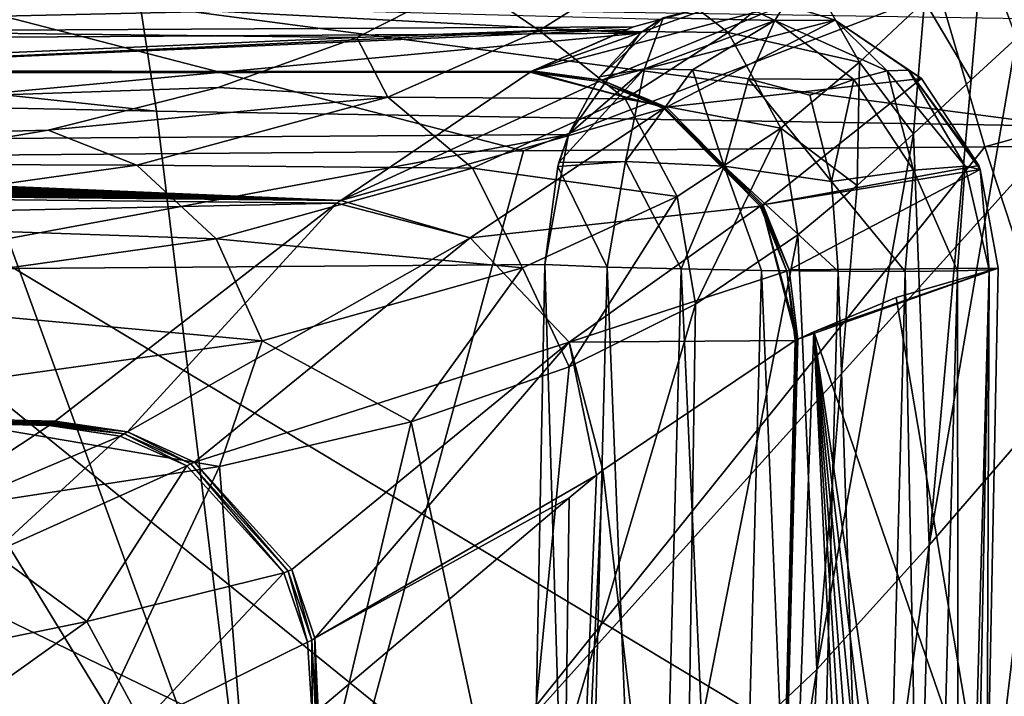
# Model space of a CAD drawing. Header units: millimetres. Extents: x -104 to 104, y -36 to 73.
# Tile 119 of 145: x 17.15 to 20.86, y 10.49 to 13.04. Entities that reach past the tile are written whole.
import ezdxf

# ---------------------------------------------------------------- set-up
doc = ezdxf.new("R2010")
doc.units = ezdxf.units.MM
doc.header["$LTSCALE"] = 33.374815
for name, color, linetype in [('151', 7, 'CONTINUOUS'), ('152', 7, 'CONTINUOUS'), ('153', 7, 'CONTINUOUS'), ('154', 7, 'CONTINUOUS'), ('155', 7, 'CONTINUOUS'), ('216', 7, 'CONTINUOUS'), ('217', 7, 'CONTINUOUS'), ('218', 7, 'CONTINUOUS'), ('219', 7, 'CONTINUOUS'), ('220', 7, 'CONTINUOUS'), ('221', 7, 'CONTINUOUS'), ('246', 7, 'CONTINUOUS'), ('247', 7, 'CONTINUOUS'), ('259', 7, 'CONTINUOUS'), ('266', 7, 'CONTINUOUS'), ('332', 7, 'CONTINUOUS'), ('337', 7, 'CONTINUOUS'), ('339', 7, 'CONTINUOUS'), ('380', 7, 'CONTINUOUS'), ('381', 7, 'CONTINUOUS'), ('382', 7, 'CONTINUOUS'), ('383', 7, 'CONTINUOUS'), ('384', 7, 'CONTINUOUS')]:
    doc.layers.add(name, color=color, linetype=linetype)

msp = doc.modelspace()

# ---------------------------------------------------------------- linework, layer by layer
at = {"layer": '151', "color": 7, "linetype": 'CONTINUOUS', "true_color": 0xe6e6e6}
for points in [[(20.4483, 11.9917, -12.8986), (20.8317, 12.1017, -24.487), (20.7892, 9.9733, -24.4457), (20.4483, 11.9917, -12.8986)], [(20.1373, 11.8626, -3.7422), (20.4483, 11.9917, -12.8986), (20.7892, 9.9733, -24.4457), (20.1373, 11.8626, -3.7422)], [(19.9343, 6.3, -3.8246), (20.1373, 11.8626, -3.7422), (20.4394, 5.6728, -19.6204), (19.9343, 6.3, -3.8246)], [(20.1373, 11.8626, -3.7422), (19.9343, 6.3, -3.8246), (20.0771, 11.8347, -2.0116), (20.1373, 11.8626, -3.7422)], [(20.0771, 11.8347, -2.0116), (19.9343, 6.3, -3.8246), (20.0746, 11.8335, -1.9433), (20.0771, 11.8347, -2.0116)], [(20.4394, 5.6728, -19.6204), (20.1373, 11.8626, -3.7422), (20.499, 6.1153, -20.5382), (20.4394, 5.6728, -19.6204)], [(20.499, 6.1153, -20.5382), (20.1373, 11.8626, -3.7422), (20.5563, 6.5584, -21.4727), (20.499, 6.1153, -20.5382)], [(20.5563, 6.5584, -21.4727), (20.1373, 11.8626, -3.7422), (20.6115, 7.0018, -22.4236), (20.5563, 6.5584, -21.4727)], [(20.6115, 7.0018, -22.4236), (20.1373, 11.8626, -3.7422), (20.6648, 7.4451, -23.3907), (20.6115, 7.0018, -22.4236)], [(20.6648, 7.4451, -23.3907), (20.1373, 11.8626, -3.7422), (20.7165, 7.888, -24.3742), (20.6648, 7.4451, -23.3907)], [(20.7165, 7.888, -24.3742), (20.1373, 11.8626, -3.7422), (20.7892, 9.9733, -24.4457), (20.7165, 7.888, -24.3742)], [(20.0671, 11.8295, -1.7296), (19.9343, 6.3, -3.8246), (19.3431, 11.3416, 17.3225), (20.0671, 11.8295, -1.7296)], [(20.0746, 11.8335, -1.9433), (19.9343, 6.3, -3.8246), (20.072, 11.8321, -1.8715), (20.0746, 11.8335, -1.9433)], [(20.072, 11.8321, -1.8715), (19.9343, 6.3, -3.8246), (20.0671, 11.8295, -1.7296), (20.072, 11.8321, -1.8715)], [(19.3431, 11.3416, 17.3225), (19.9343, 6.3, -3.8246), (19.1661, 7.6346, 17.1104), (19.3431, 11.3416, 17.3225)], [(19.3431, 11.3416, 17.3225), (19.1661, 7.6346, 17.1104), (19.3183, 11.3216, 17.9037), (19.3431, 11.3416, 17.3225)], [(19.3183, 11.3216, 17.9037), (19.1661, 7.6346, 17.1104), (19.2155, 11.2373, 20.2416), (19.3183, 11.3216, 17.9037)], [(19.2155, 11.2373, 20.2416), (19.1661, 7.6346, 17.1104), (18.2707, 10.4374, 36.9066), (19.2155, 11.2373, 20.2416)]]:
    msp.add_3dface(points, dxfattribs=at)
at = {"layer": '152', "color": 7, "linetype": 'CONTINUOUS', "true_color": 0xe6e6e6}
for points in [[(20.0284, 13.0948, -24.5052), (19.0777, 12.8455, -2.0305), (19.8309, 13.1144, -24.5123), (20.0284, 13.0948, -24.5052)], [(19.8309, 13.1144, -24.5123), (19.0777, 12.8455, -2.0305), (19.4587, 13.011, -13.2966), (19.8309, 13.1144, -24.5123)], [(19.3383, 12.8107, -2.022), (19.0777, 12.8455, -2.0305), (20.0284, 13.0948, -24.5052), (19.3383, 12.8107, -2.022)], [(20.2178, 13.0369, -24.499), (19.3383, 12.8107, -2.022), (20.0284, 13.0948, -24.5052), (20.2178, 13.0369, -24.499)], [(19.5823, 12.708, -2.0152), (19.3383, 12.8107, -2.022), (20.2178, 13.0369, -24.499), (19.5823, 12.708, -2.0152)], [(20.5433, 12.8171, -24.4897), (19.5823, 12.708, -2.0152), (20.2178, 13.0369, -24.499), (20.5433, 12.8171, -24.4897)], [(19.4587, 13.011, -13.2966), (19.0777, 12.8455, -2.0305), (19.4335, 13.0018, -12.5292), (19.4587, 13.011, -13.2966)], [(19.9455, 12.3407, -2.009), (19.5823, 12.708, -2.0152), (20.5433, 12.8171, -24.4897), (19.9455, 12.3407, -2.009)], [(20.7587, 12.4894, -24.4855), (19.9455, 12.3407, -2.009), (20.5433, 12.8171, -24.4897), (20.7587, 12.4894, -24.4855)], [(20.7649, 12.4738, -24.4854), (19.9455, 12.3407, -2.009), (20.7587, 12.4894, -24.4855), (20.7649, 12.4738, -24.4854)], [(20.0453, 12.0956, -2.0099), (19.9455, 12.3407, -2.009), (20.7649, 12.4738, -24.4854), (20.0453, 12.0956, -2.0099)], [(20.8317, 12.1017, -24.487), (20.0453, 12.0956, -2.0099), (20.7649, 12.4738, -24.4854), (20.8317, 12.1017, -24.487)], [(20.8317, 12.1017, -24.487), (20.0771, 11.8347, -2.0116), (20.0453, 12.0956, -2.0099), (20.8317, 12.1017, -24.487)], [(20.8317, 12.1017, -24.487), (20.1373, 11.8626, -3.7422), (20.0771, 11.8347, -2.0116), (20.8317, 12.1017, -24.487)], [(20.8317, 12.1017, -24.487), (20.4483, 11.9917, -12.8986), (20.1373, 11.8626, -3.7422), (20.8317, 12.1017, -24.487)]]:
    msp.add_3dface(points, dxfattribs=at)
at = {"layer": '153', "color": 7, "linetype": 'CONTINUOUS', "true_color": 0xe6e6e6}
for points in [[(19.0777, 12.8455, -2.0305), (19.3383, 12.8107, -2.022), (19.0717, 12.8432, -1.8885), (19.0777, 12.8455, -2.0305)], [(19.0717, 12.8432, -1.8885), (19.3383, 12.8107, -2.022), (19.5749, 12.7074, -1.8733), (19.0717, 12.8432, -1.8885)], [(19.3383, 12.8107, -2.022), (19.5823, 12.708, -2.0152), (19.5749, 12.7074, -1.8733), (19.3383, 12.8107, -2.022)], [(19.5823, 12.708, -2.0152), (19.9455, 12.3407, -2.009), (19.5749, 12.7074, -1.8733), (19.5823, 12.708, -2.0152)], [(19.5749, 12.7074, -1.8733), (19.9455, 12.3407, -2.009), (19.9415, 12.3368, -1.867), (19.5749, 12.7074, -1.8733)], [(19.9455, 12.3407, -2.009), (20.0453, 12.0956, -2.0099), (19.9415, 12.3368, -1.867), (19.9455, 12.3407, -2.009)], [(20.0771, 11.8347, -2.0116), (20.0746, 11.8335, -1.9433), (19.9415, 12.3368, -1.867), (20.0771, 11.8347, -2.0116)], [(20.0453, 12.0956, -2.0099), (20.0771, 11.8347, -2.0116), (19.9415, 12.3368, -1.867), (20.0453, 12.0956, -2.0099)], [(20.0746, 11.8335, -1.9433), (20.072, 11.8321, -1.8715), (19.9415, 12.3368, -1.867), (20.0746, 11.8335, -1.9433)]]:
    msp.add_3dface(points, dxfattribs=at)
at = {"layer": '154', "color": 7, "linetype": 'CONTINUOUS', "true_color": 0xe6e6e6}
for points in [[(19.8309, 13.1144, -24.5123), (19.4587, 13.011, -13.2966), (13.9842, 12.9829, -11.4032), (19.8309, 13.1144, -24.5123)], [(19.8309, 13.1144, -24.5123), (13.9842, 12.9829, -11.4032), (17.3509, 13.0979, -22.3033), (19.8309, 13.1144, -24.5123)], [(17.3509, 13.0979, -22.3033), (13.9842, 12.9829, -11.4032), (14.5941, 13.0805, -20.3827), (17.3509, 13.0979, -22.3033)], [(13.9842, 12.9829, -11.4032), (19.4587, 13.011, -13.2966), (15.9116, 12.8458, -2.0174), (13.9842, 12.9829, -11.4032)], [(19.4587, 13.011, -13.2966), (19.4335, 13.0018, -12.5292), (15.9116, 12.8458, -2.0174), (19.4587, 13.011, -13.2966)], [(19.4335, 13.0018, -12.5292), (19.0717, 12.8432, -1.8885), (15.9116, 12.8458, -2.0174), (19.4335, 13.0018, -12.5292)], [(19.4335, 13.0018, -12.5292), (19.0777, 12.8455, -2.0305), (19.0717, 12.8432, -1.8885), (19.4335, 13.0018, -12.5292)]]:
    msp.add_3dface(points, dxfattribs=at)
at = {"layer": '155', "color": 7, "linetype": 'CONTINUOUS', "true_color": 0xe6e6e6}
for points in [[(17.3509, 13.0979, -22.3033), (14.5941, 13.0805, -20.3827), (15.2898, 12.9607, -21.4102), (17.3509, 13.0979, -22.3033)], [(19.483, 12.9871, -24.8611), (17.3509, 13.0979, -22.3033), (15.2898, 12.9607, -21.4102), (19.483, 12.9871, -24.8611)], [(19.5589, 13.0394, -24.7848), (17.3509, 13.0979, -22.3033), (19.483, 12.9871, -24.8611), (19.5589, 13.0394, -24.7848)], [(19.483, 12.9871, -24.8611), (15.2898, 12.9607, -21.4102), (15.077, 12.5762, -21.7328), (19.483, 12.9871, -24.8611)], [(19.2137, 12.6062, -25.1328), (19.483, 12.9871, -24.8611), (15.077, 12.5762, -21.7328), (19.2137, 12.6062, -25.1328)], [(19.3298, 12.8235, -25.0153), (19.483, 12.9871, -24.8611), (19.2137, 12.6062, -25.1328), (19.3298, 12.8235, -25.0153)], [(19.2137, 12.6062, -25.1328), (15.077, 12.5762, -21.7328), (16.4675, 12.0957, -22.8891), (19.2137, 12.6062, -25.1328)], [(19.1236, 12.1159, -25.2257), (19.2137, 12.6062, -25.1328), (16.4675, 12.0957, -22.8891), (19.1236, 12.1159, -25.2257)], [(19.1727, 12.4845, -25.1745), (19.2137, 12.6062, -25.1328), (19.1236, 12.1159, -25.2257), (19.1727, 12.4845, -25.1745)], [(19.1771, 12.5, -25.17), (19.2137, 12.6062, -25.1328), (19.1727, 12.4845, -25.1745), (19.1771, 12.5, -25.17)]]:
    msp.add_3dface(points, dxfattribs=at)
at = {"layer": '216', "color": 7, "linetype": 'CONTINUOUS', "true_color": 0xe6e6e6}
for points in [[(17.263, 11.5131, 37.111), (17.539, 11.4774, 37.057), (17.2566, 11.509, 37.1842), (17.263, 11.5131, 37.111)], [(17.2566, 11.509, 37.1842), (17.539, 11.4774, 37.057), (17.5246, 11.4696, 37.2023), (17.2566, 11.509, 37.1842)], [(17.2692, 11.5171, 37.0387), (17.539, 11.4774, 37.057), (17.263, 11.5131, 37.111), (17.2692, 11.5171, 37.0387)], [(17.5246, 11.4696, 37.2023), (17.539, 11.4774, 37.057), (17.7748, 11.3573, 37.215), (17.5246, 11.4696, 37.2023)], [(17.539, 11.4774, 37.057), (17.7902, 11.3647, 37.0698), (17.7748, 11.3573, 37.215), (17.539, 11.4774, 37.057)], [(17.7748, 11.3573, 37.215), (17.7902, 11.3647, 37.0698), (18.1412, 10.9543, 37.2205), (17.7748, 11.3573, 37.215)], [(17.7902, 11.3647, 37.0698), (18.1575, 10.961, 37.0751), (18.1412, 10.9543, 37.2205), (17.7902, 11.3647, 37.0698)], [(18.1412, 10.9543, 37.2205), (18.1575, 10.961, 37.0751), (18.23, 10.6932, 37.213), (18.1412, 10.9543, 37.2205)], [(18.1575, 10.961, 37.0751), (18.2457, 10.7006, 37.0673), (18.23, 10.6932, 37.213), (18.1575, 10.961, 37.0751)], [(18.2457, 10.7006, 37.0673), (18.2475, 10.4199, 37.1994), (18.23, 10.6932, 37.213), (18.2457, 10.7006, 37.0673)], [(18.2598, 10.4287, 37.0529), (18.2475, 10.4199, 37.1994), (18.2457, 10.7006, 37.0673), (18.2598, 10.4287, 37.0529)]]:
    msp.add_3dface(points, dxfattribs=at)
at = {"layer": '217', "color": 7, "linetype": 'CONTINUOUS', "true_color": 0xe6e6e6}
for points in [[(17.2566, 11.509, 37.1842), (17.5246, 11.4696, 37.2023), (16.6192, 11.088, 44.1257), (17.2566, 11.509, 37.1842)], [(16.6192, 11.088, 44.1257), (17.5246, 11.4696, 37.2023), (17.0456, 11.0295, 43.7588), (16.6192, 11.088, 44.1257)], [(17.5246, 11.4696, 37.2023), (17.7748, 11.3573, 37.215), (17.0456, 11.0295, 43.7588), (17.5246, 11.4696, 37.2023)], [(17.0456, 11.0295, 43.7588), (17.7748, 11.3573, 37.215), (17.3988, 10.7705, 43.7743), (17.0456, 11.0295, 43.7588)], [(17.7748, 11.3573, 37.215), (18.1412, 10.9543, 37.2205), (17.3988, 10.7705, 43.7743), (17.7748, 11.3573, 37.215)], [(16.3644, 10.5592, 50.3144), (17.0456, 11.0295, 43.7588), (17.3988, 10.7705, 43.7743), (16.3644, 10.5592, 50.3144)], [(17.3988, 10.7705, 43.7743), (18.1412, 10.9543, 37.2205), (17.6076, 10.386, 43.7698), (17.3988, 10.7705, 43.7743)], [(18.1412, 10.9543, 37.2205), (18.23, 10.6932, 37.213), (17.6076, 10.386, 43.7698), (18.1412, 10.9543, 37.2205)], [(16.7211, 10.2871, 50.3346), (16.3644, 10.5592, 50.3144), (17.3988, 10.7705, 43.7743), (16.7211, 10.2871, 50.3346)], [(16.7211, 10.2871, 50.3346), (17.3988, 10.7705, 43.7743), (17.6076, 10.386, 43.7698), (16.7211, 10.2871, 50.3346)], [(18.23, 10.6932, 37.213), (18.2475, 10.4199, 37.1994), (17.6076, 10.386, 43.7698), (18.23, 10.6932, 37.213)]]:
    msp.add_3dface(points, dxfattribs=at)
at = {"layer": '218', "color": 7, "linetype": 'CONTINUOUS', "true_color": 0xe6e6e6}
for points in [[(15.9116, 12.8458, -2.0174), (19.0717, 12.8432, -1.8885), (6.1615, 12.848, -2.1203), (15.9116, 12.8458, -2.0174)], [(19.0717, 12.8432, -1.8885), (19.0702, 12.8419, -1.8174), (6.1615, 12.848, -2.1203), (19.0717, 12.8432, -1.8885)], [(19.0702, 12.8419, -1.8174), (19.0687, 12.8407, -1.7463), (6.1615, 12.848, -2.1203), (19.0702, 12.8419, -1.8174)], [(6.1615, 12.848, -2.1203), (19.0687, 12.8407, -1.7463), (6.6692, 12.8378, -1.5374), (6.1615, 12.848, -2.1203)], [(6.6692, 12.8378, -1.5374), (19.0687, 12.8407, -1.7463), (7.1828, 12.8248, -0.814), (6.6692, 12.8378, -1.5374)], [(19.0687, 12.8407, -1.7463), (18.3554, 12.3575, 17.5992), (7.1828, 12.8248, -0.814), (19.0687, 12.8407, -1.7463)], [(7.1828, 12.8248, -0.814), (18.3554, 12.3575, 17.5992), (7.6768, 12.8082, 0.0836), (7.1828, 12.8248, -0.814)], [(7.6768, 12.8082, 0.0836), (18.3554, 12.3575, 17.5992), (7.978, 12.7946, 0.8002), (7.6768, 12.8082, 0.0836)], [(7.978, 12.7946, 0.8002), (18.3554, 12.3575, 17.5992), (8.2345, 12.7786, 1.6249), (7.978, 12.7946, 0.8002)], [(8.2345, 12.7786, 1.6249), (18.3554, 12.3575, 17.5992), (8.4167, 12.7602, 2.5453), (8.2345, 12.7786, 1.6249)], [(8.4167, 12.7602, 2.5453), (18.3554, 12.3575, 17.5992), (8.4975, 12.7401, 3.5166), (8.4167, 12.7602, 2.5453)], [(8.4975, 12.7401, 3.5166), (18.3554, 12.3575, 17.5992), (8.4664, 12.7194, 4.4955), (8.4975, 12.7401, 3.5166)], [(8.3226, 12.6983, 5.4656), (18.3554, 12.3575, 17.5992), (8.068, 12.6771, 6.4137), (8.3226, 12.6983, 5.4656)], [(8.4664, 12.7194, 4.4955), (18.3554, 12.3575, 17.5992), (8.3226, 12.6983, 5.4656), (8.4664, 12.7194, 4.4955)], [(7.7063, 12.6563, 7.3251), (18.3554, 12.3575, 17.5992), (7.2425, 12.6361, 8.1885), (7.7063, 12.6563, 7.3251)], [(8.068, 12.6771, 6.4137), (18.3554, 12.3575, 17.5992), (7.7063, 12.6563, 7.3251), (8.068, 12.6771, 6.4137)], [(6.6828, 12.617, 8.992), (18.3554, 12.3575, 17.5992), (6.0334, 12.5992, 9.7271), (6.6828, 12.617, 8.992)], [(7.2425, 12.6361, 8.1885), (18.3554, 12.3575, 17.5992), (6.6828, 12.617, 8.992), (7.2425, 12.6361, 8.1885)], [(5.3047, 12.5832, 10.3816), (18.3554, 12.3575, 17.5992), (4.5096, 12.5693, 10.9454), (5.3047, 12.5832, 10.3816)], [(6.0334, 12.5992, 9.7271), (18.3554, 12.3575, 17.5992), (5.3047, 12.5832, 10.3816), (6.0334, 12.5992, 9.7271)], [(1.8638, 12.5421, 12.0338), (18.3554, 12.3575, 17.5992), (0.9339, 12.5382, 12.1893), (1.8638, 12.5421, 12.0338)], [(2.7779, 12.5487, 11.7739), (18.3554, 12.3575, 17.5992), (1.8638, 12.5421, 12.0338), (2.7779, 12.5487, 11.7739)], [(3.663, 12.5577, 11.4108), (18.3554, 12.3575, 17.5992), (2.7779, 12.5487, 11.7739), (3.663, 12.5577, 11.4108)], [(4.5096, 12.5693, 10.9454), (18.3554, 12.3575, 17.5992), (3.663, 12.5577, 11.4108), (4.5096, 12.5693, 10.9454)], [(0.9339, 12.5382, 12.1893), (18.3554, 12.3575, 17.5992), (0, 12.537, 12.2409), (0.9339, 12.5382, 12.1893)], [(18.3554, 12.3575, 17.5992), (18.3411, 12.3466, 17.9301), (0, 12.537, 12.2409), (18.3554, 12.3575, 17.5992)], [(0, 12.537, 12.2409), (18.3411, 12.3466, 17.9301), (0, 11.9493, 29.2926), (0, 12.537, 12.2409)], [(18.3411, 12.3466, 17.9301), (17.2798, 11.5252, 36.893), (0, 11.9493, 29.2926), (18.3411, 12.3466, 17.9301)], [(17.2692, 11.5171, 37.0387), (17.263, 11.5131, 37.111), (0, 11.9493, 29.2926), (17.2692, 11.5171, 37.0387)], [(17.2745, 11.5211, 36.9656), (17.2692, 11.5171, 37.0387), (0, 11.9493, 29.2926), (17.2745, 11.5211, 36.9656)], [(17.263, 11.5131, 37.111), (17.2566, 11.509, 37.1842), (0, 11.9493, 29.2926), (17.263, 11.5131, 37.111)], [(17.2566, 11.509, 37.1842), (16.6192, 11.088, 44.1257), (0, 11.9493, 29.2926), (17.2566, 11.509, 37.1842)], [(17.2798, 11.5252, 36.893), (17.2745, 11.5211, 36.9656), (0, 11.9493, 29.2926), (17.2798, 11.5252, 36.893)]]:
    msp.add_3dface(points, dxfattribs=at)
at = {"layer": '219', "color": 7, "linetype": 'CONTINUOUS', "true_color": 0xe6e6e6}
for points in [[(17.2692, 11.5171, 37.0387), (17.2745, 11.5211, 36.9656), (17.5514, 11.4852, 36.9115), (17.2692, 11.5171, 37.0387)], [(17.539, 11.4774, 37.057), (17.2692, 11.5171, 37.0387), (17.5514, 11.4852, 36.9115), (17.539, 11.4774, 37.057)], [(17.2745, 11.5211, 36.9656), (17.2798, 11.5252, 36.893), (17.5514, 11.4852, 36.9115), (17.2745, 11.5211, 36.9656)], [(17.7902, 11.3647, 37.0698), (17.539, 11.4774, 37.057), (17.5514, 11.4852, 36.9115), (17.7902, 11.3647, 37.0698)], [(17.8046, 11.3714, 36.9243), (17.7902, 11.3647, 37.0698), (17.5514, 11.4852, 36.9115), (17.8046, 11.3714, 36.9243)], [(18.1575, 10.961, 37.0751), (17.7902, 11.3647, 37.0698), (17.8046, 11.3714, 36.9243), (18.1575, 10.961, 37.0751)], [(18.1708, 10.9671, 36.9292), (18.1575, 10.961, 37.0751), (17.8046, 11.3714, 36.9243), (18.1708, 10.9671, 36.9292)], [(18.2457, 10.7006, 37.0673), (18.1575, 10.961, 37.0751), (18.1708, 10.9671, 36.9292), (18.2457, 10.7006, 37.0673)], [(18.2573, 10.7079, 36.921), (18.2457, 10.7006, 37.0673), (18.1708, 10.9671, 36.9292), (18.2573, 10.7079, 36.921)], [(18.2598, 10.4287, 37.0529), (18.2457, 10.7006, 37.0673), (18.2573, 10.7079, 36.921), (18.2598, 10.4287, 37.0529)], [(18.2707, 10.4374, 36.9066), (18.2652, 10.433, 36.9804), (18.2573, 10.7079, 36.921), (18.2707, 10.4374, 36.9066)], [(18.2652, 10.433, 36.9804), (18.2598, 10.4287, 37.0529), (18.2573, 10.7079, 36.921), (18.2652, 10.433, 36.9804)]]:
    msp.add_3dface(points, dxfattribs=at)
at = {"layer": '220', "color": 7, "linetype": 'CONTINUOUS', "true_color": 0xe6e6e6}
for points in [[(18.3554, 12.3575, 17.5992), (19.0687, 12.8407, -1.7463), (19.3289, 12.8058, -1.7378), (18.3554, 12.3575, 17.5992)], [(19.5728, 12.7034, -1.7312), (18.3554, 12.3575, 17.5992), (19.3289, 12.8058, -1.7378), (19.5728, 12.7034, -1.7312)], [(18.8425, 12.2166, 17.6083), (18.3554, 12.3575, 17.5992), (19.5728, 12.7034, -1.7312), (18.8425, 12.2166, 17.6083)], [(19.936, 12.3355, -1.7251), (18.8425, 12.2166, 17.6083), (19.5728, 12.7034, -1.7312), (19.936, 12.3355, -1.7251)], [(18.3411, 12.3466, 17.9301), (18.3554, 12.3575, 17.5992), (18.8425, 12.2166, 17.6083), (18.3411, 12.3466, 17.9301)], [(17.2798, 11.5252, 36.893), (18.3411, 12.3466, 17.9301), (17.5514, 11.4852, 36.9115), (17.2798, 11.5252, 36.893)], [(17.5514, 11.4852, 36.9115), (18.3411, 12.3466, 17.9301), (18.8425, 12.2166, 17.6083), (17.5514, 11.4852, 36.9115)], [(19.2158, 11.8232, 17.6113), (18.8425, 12.2166, 17.6083), (19.936, 12.3355, -1.7251), (19.2158, 11.8232, 17.6113)], [(20.0355, 12.0902, -1.7261), (19.2158, 11.8232, 17.6113), (19.936, 12.3355, -1.7251), (20.0355, 12.0902, -1.7261)], [(17.8046, 11.3714, 36.9243), (17.5514, 11.4852, 36.9115), (18.8425, 12.2166, 17.6083), (17.8046, 11.3714, 36.9243)], [(19.2158, 11.8232, 17.6113), (17.8046, 11.3714, 36.9243), (18.8425, 12.2166, 17.6083), (19.2158, 11.8232, 17.6113)], [(20.0671, 11.8295, -1.7296), (19.2158, 11.8232, 17.6113), (20.0355, 12.0902, -1.7261), (20.0671, 11.8295, -1.7296)], [(18.1708, 10.9671, 36.9292), (17.8046, 11.3714, 36.9243), (19.2158, 11.8232, 17.6113), (18.1708, 10.9671, 36.9292)], [(18.2573, 10.7079, 36.921), (18.1708, 10.9671, 36.9292), (19.2158, 11.8232, 17.6113), (18.2573, 10.7079, 36.921)], [(19.3183, 11.3216, 17.9037), (18.2573, 10.7079, 36.921), (19.2158, 11.8232, 17.6113), (19.3183, 11.3216, 17.9037)], [(20.0671, 11.8295, -1.7296), (19.3431, 11.3416, 17.3225), (19.2158, 11.8232, 17.6113), (20.0671, 11.8295, -1.7296)], [(19.3431, 11.3416, 17.3225), (19.3183, 11.3216, 17.9037), (19.2158, 11.8232, 17.6113), (19.3431, 11.3416, 17.3225)], [(19.3183, 11.3216, 17.9037), (19.2155, 11.2373, 20.2416), (18.2573, 10.7079, 36.921), (19.3183, 11.3216, 17.9037)], [(19.2155, 11.2373, 20.2416), (18.2707, 10.4374, 36.9066), (18.2573, 10.7079, 36.921), (19.2155, 11.2373, 20.2416)]]:
    msp.add_3dface(points, dxfattribs=at)
at = {"layer": '221', "color": 7, "linetype": 'CONTINUOUS', "true_color": 0xe6e6e6}
for points in [[(19.5749, 12.7074, -1.8733), (19.0687, 12.8407, -1.7463), (19.0702, 12.8419, -1.8174), (19.5749, 12.7074, -1.8733)], [(19.0687, 12.8407, -1.7463), (19.5749, 12.7074, -1.8733), (19.3289, 12.8058, -1.7378), (19.0687, 12.8407, -1.7463)], [(19.0717, 12.8432, -1.8885), (19.5749, 12.7074, -1.8733), (19.0702, 12.8419, -1.8174), (19.0717, 12.8432, -1.8885)], [(19.5749, 12.7074, -1.8733), (19.5728, 12.7034, -1.7312), (19.3289, 12.8058, -1.7378), (19.5749, 12.7074, -1.8733)], [(19.5749, 12.7074, -1.8733), (19.9415, 12.3368, -1.867), (19.5728, 12.7034, -1.7312), (19.5749, 12.7074, -1.8733)], [(19.9415, 12.3368, -1.867), (19.936, 12.3355, -1.7251), (19.5728, 12.7034, -1.7312), (19.9415, 12.3368, -1.867)], [(19.9415, 12.3368, -1.867), (20.0355, 12.0902, -1.7261), (19.936, 12.3355, -1.7251), (19.9415, 12.3368, -1.867)], [(19.9415, 12.3368, -1.867), (20.072, 11.8321, -1.8715), (20.0355, 12.0902, -1.7261), (19.9415, 12.3368, -1.867)], [(20.072, 11.8321, -1.8715), (20.0671, 11.8295, -1.7296), (20.0355, 12.0902, -1.7261), (20.072, 11.8321, -1.8715)]]:
    msp.add_3dface(points, dxfattribs=at)
at = {"layer": '246', "color": 7, "linetype": 'CONTINUOUS', "true_color": 0xe6e6e6}
for points in [[(20.9857, 13.498, 42.8116), (20.7732, 13.3111, 45.4501), (20.9014, 12.9681, 44.524), (20.9857, 13.498, 42.8116)], [(20.7732, 13.3111, 45.4501), (20.555, 13.1074, 48.1411), (20.73, 12.8115, 46.6125), (20.7732, 13.3111, 45.4501)], [(20.9014, 12.9681, 44.524), (20.7732, 13.3111, 45.4501), (20.73, 12.8115, 46.6125), (20.9014, 12.9681, 44.524)], [(19.4893, 13.2413, 53.8254), (18.8331, 13.1831, 55.6137), (19.103, 12.9979, 56.5897), (19.4893, 13.2413, 53.8254)], [(19.4893, 13.2413, 53.8254), (19.103, 12.9979, 56.5897), (19.8145, 12.99, 53.843), (19.4893, 13.2413, 53.8254)], [(20.1082, 13.232, 50.9807), (19.4893, 13.2413, 53.8254), (19.8145, 12.99, 53.843), (20.1082, 13.232, 50.9807)], [(20.3099, 12.8783, 50.9716), (20.1082, 13.232, 50.9807), (19.8145, 12.99, 53.843), (20.3099, 12.8783, 50.9716)], [(20.3099, 12.8783, 50.9716), (20.555, 13.1074, 48.1411), (20.1082, 13.232, 50.9807), (20.3099, 12.8783, 50.9716)], [(18.8331, 13.1831, 55.6137), (18.4156, 12.9713, 57.9701), (19.103, 12.9979, 56.5897), (18.8331, 13.1831, 55.6137)], [(20.555, 13.1074, 48.1411), (20.3099, 12.8783, 50.9716), (20.5132, 12.608, 49.1674), (20.555, 13.1074, 48.1411)], [(20.73, 12.8115, 46.6125), (20.555, 13.1074, 48.1411), (20.5132, 12.608, 49.1674), (20.73, 12.8115, 46.6125)], [(19.103, 12.9979, 56.5897), (18.4156, 12.9713, 57.9701), (18.5323, 12.7459, 59.3046), (19.103, 12.9979, 56.5897)], [(19.103, 12.9979, 56.5897), (18.5323, 12.7459, 59.3046), (19.4273, 12.7396, 56.6217), (19.103, 12.9979, 56.5897)], [(19.8145, 12.99, 53.843), (19.103, 12.9979, 56.5897), (19.4273, 12.7396, 56.6217), (19.8145, 12.99, 53.843)], [(20.0134, 12.63, 53.8363), (19.8145, 12.99, 53.843), (19.4273, 12.7396, 56.6217), (20.0134, 12.63, 53.8363)], [(20.0134, 12.63, 53.8363), (20.3099, 12.8783, 50.9716), (19.8145, 12.99, 53.843), (20.0134, 12.63, 53.8363)], [(18.4156, 12.9713, 57.9701), (17.8938, 12.7825, 59.9929), (18.5323, 12.7459, 59.3046), (18.4156, 12.9713, 57.9701)], [(20.3099, 12.8783, 50.9716), (20.0134, 12.63, 53.8363), (20.3009, 12.4136, 51.475), (20.3099, 12.8783, 50.9716)], [(20.5132, 12.608, 49.1674), (20.3099, 12.8783, 50.9716), (20.3009, 12.4136, 51.475), (20.5132, 12.608, 49.1674)], [(17.8938, 12.7825, 59.9929), (17.2524, 12.622, 61.6742), (18.5323, 12.7459, 59.3046), (17.8938, 12.7825, 59.9929)], [(18.5323, 12.7459, 59.3046), (17.2524, 12.622, 61.6742), (17.5869, 12.4903, 61.9606), (18.5323, 12.7459, 59.3046)], [(18.5323, 12.7459, 59.3046), (17.5869, 12.4903, 61.9606), (18.8513, 12.4789, 59.3648), (18.5323, 12.7459, 59.3046)], [(19.4273, 12.7396, 56.6217), (18.5323, 12.7459, 59.3046), (18.8513, 12.4789, 59.3648), (19.4273, 12.7396, 56.6217)], [(19.6222, 12.3723, 56.622), (19.4273, 12.7396, 56.6217), (18.8513, 12.4789, 59.3648), (19.6222, 12.3723, 56.622)], [(19.6222, 12.3723, 56.622), (20.0134, 12.63, 53.8363), (19.4273, 12.7396, 56.6217), (19.6222, 12.3723, 56.622)], [(17.2524, 12.622, 61.6742), (16.4981, 12.4944, 63.0059), (17.5869, 12.4903, 61.9606), (17.2524, 12.622, 61.6742)], [(20.0134, 12.63, 53.8363), (19.6222, 12.3723, 56.622), (19.6917, 11.9665, 56.346), (20.0134, 12.63, 53.8363)], [(20.0773, 12.2276, 53.5683), (20.0134, 12.63, 53.8363), (19.6917, 11.9665, 56.346), (20.0773, 12.2276, 53.5683)], [(20.3009, 12.4136, 51.475), (20.0134, 12.63, 53.8363), (20.0773, 12.2276, 53.5683), (20.3009, 12.4136, 51.475)], [(17.5869, 12.4903, 61.9606), (16.4981, 12.4944, 63.0059), (16.0598, 12.2752, 64.2145), (17.5869, 12.4903, 61.9606)], [(17.5869, 12.4903, 61.9606), (16.0598, 12.2752, 64.2145), (17.8854, 12.2125, 62.0775), (17.5869, 12.4903, 61.9606)], [(18.8513, 12.4789, 59.3648), (17.5869, 12.4903, 61.9606), (17.8854, 12.2125, 62.0775), (18.8513, 12.4789, 59.3648)], [(19.0396, 12.1034, 59.38), (18.8513, 12.4789, 59.3648), (17.8854, 12.2125, 62.0775), (19.0396, 12.1034, 59.38)], [(19.0396, 12.1034, 59.38), (19.6222, 12.3723, 56.622), (18.8513, 12.4789, 59.3648), (19.0396, 12.1034, 59.38)], [(19.6222, 12.3723, 56.622), (19.0396, 12.1034, 59.38), (19.2157, 11.7304, 58.7344), (19.6222, 12.3723, 56.622)], [(19.6917, 11.9665, 56.346), (19.6222, 12.3723, 56.622), (19.2157, 11.7304, 58.7344), (19.6917, 11.9665, 56.346)], [(17.8854, 12.2125, 62.0775), (16.0598, 12.2752, 64.2145), (16.2988, 11.9903, 64.4157), (17.8854, 12.2125, 62.0775)], [(18.0587, 11.828, 62.124), (17.8854, 12.2125, 62.0775), (16.2988, 11.9903, 64.4157), (18.0587, 11.828, 62.124)], [(18.0587, 11.828, 62.124), (19.0396, 12.1034, 59.38), (17.8854, 12.2125, 62.0775), (18.0587, 11.828, 62.124)], [(19.0396, 12.1034, 59.38), (18.0587, 11.828, 62.124), (18.621, 11.5236, 60.7632), (19.0396, 12.1034, 59.38)], [(19.2157, 11.7304, 58.7344), (19.0396, 12.1034, 59.38), (18.621, 11.5236, 60.7632), (19.2157, 11.7304, 58.7344)], [(16.4377, 11.6028, 64.5118), (18.0587, 11.828, 62.124), (16.2988, 11.9903, 64.4157), (16.4377, 11.6028, 64.5118)], [(18.0587, 11.828, 62.124), (16.4377, 11.6028, 64.5118), (17.8985, 11.3546, 62.43), (18.0587, 11.828, 62.124)], [(18.621, 11.5236, 60.7632), (18.0587, 11.828, 62.124), (17.8985, 11.3546, 62.43), (18.621, 11.5236, 60.7632)], [(17.8985, 11.3546, 62.43), (16.4377, 11.6028, 64.5118), (17.0698, 11.2284, 63.7454), (17.8985, 11.3546, 62.43)]]:
    msp.add_3dface(points, dxfattribs=at)
at = {"layer": '247', "color": 7, "linetype": 'CONTINUOUS', "true_color": 0xe6e6e6}
for points in [[(20.9014, 12.9681, 44.524), (20.73, 12.8115, 46.6125), (20.5726, 11.0589, 46.3381), (20.9014, 12.9681, 44.524)], [(20.9943, 11.5476, 41.91), (20.9014, 12.9681, 44.524), (20.5726, 11.0589, 46.3381), (20.9943, 11.5476, 41.91)], [(20.73, 12.8115, 46.6125), (20.5132, 12.608, 49.1674), (20.5726, 11.0589, 46.3381), (20.73, 12.8115, 46.6125)], [(20.5132, 12.608, 49.1674), (20.3009, 12.4136, 51.475), (20.1491, 10.5897, 50.4814), (20.5132, 12.608, 49.1674)], [(20.5726, 11.0589, 46.3381), (20.5132, 12.608, 49.1674), (20.1491, 10.5897, 50.4814), (20.5726, 11.0589, 46.3381)], [(20.3009, 12.4136, 51.475), (20.0773, 12.2276, 53.5683), (20.1491, 10.5897, 50.4814), (20.3009, 12.4136, 51.475)], [(20.0773, 12.2276, 53.5683), (19.6917, 11.9665, 56.346), (19.6641, 10.1332, 54.2784), (20.0773, 12.2276, 53.5683)], [(20.1491, 10.5897, 50.4814), (20.0773, 12.2276, 53.5683), (19.6641, 10.1332, 54.2784), (20.1491, 10.5897, 50.4814)], [(19.6917, 11.9665, 56.346), (19.2157, 11.7304, 58.7344), (19.0157, 9.6792, 57.6768), (19.6917, 11.9665, 56.346)], [(19.6641, 10.1332, 54.2784), (19.6917, 11.9665, 56.346), (19.0157, 9.6792, 57.6768), (19.6641, 10.1332, 54.2784)], [(19.2157, 11.7304, 58.7344), (18.621, 11.5236, 60.7632), (19.0157, 9.6792, 57.6768), (19.2157, 11.7304, 58.7344)], [(20.9943, 11.5476, 41.91), (20.5726, 11.0589, 46.3381), (20.4659, 7.1266, 41.5533), (20.9943, 11.5476, 41.91)], [(20.908, 7.3546, 37.2615), (20.9943, 11.5476, 41.91), (20.4659, 7.1266, 41.5533), (20.908, 7.3546, 37.2615)], [(18.621, 11.5236, 60.7632), (17.8985, 11.3546, 62.43), (18.0722, 9.2111, 60.6374), (18.621, 11.5236, 60.7632)], [(19.0157, 9.6792, 57.6768), (18.621, 11.5236, 60.7632), (18.0722, 9.2111, 60.6374), (19.0157, 9.6792, 57.6768)], [(17.8985, 11.3546, 62.43), (17.0698, 11.2284, 63.7454), (16.65, 8.7026, 63.0789), (17.8985, 11.3546, 62.43)], [(18.0722, 9.2111, 60.6374), (17.8985, 11.3546, 62.43), (16.65, 8.7026, 63.0789), (18.0722, 9.2111, 60.6374)], [(20.5726, 11.0589, 46.3381), (20.1491, 10.5897, 50.4814), (19.9755, 6.7619, 45.6587), (20.5726, 11.0589, 46.3381)], [(20.4659, 7.1266, 41.5533), (20.5726, 11.0589, 46.3381), (19.9755, 6.7619, 45.6587), (20.4659, 7.1266, 41.5533)], [(20.1491, 10.5897, 50.4814), (19.6641, 10.1332, 54.2784), (19.485, 6.4108, 49.5292), (20.1491, 10.5897, 50.4814)], [(19.9755, 6.7619, 45.6587), (20.1491, 10.5897, 50.4814), (19.485, 6.4108, 49.5292), (19.9755, 6.7619, 45.6587)]]:
    msp.add_3dface(points, dxfattribs=at)
at = {"layer": '259', "color": 7, "linetype": 'CONTINUOUS', "true_color": 0xe6e6e6}
for points in [[(0, 13.1897, 57.1728), (0, 12.1712, 67.455), (18.4156, 12.9713, 57.9701), (0, 13.1897, 57.1728)], [(0, 13.1897, 57.1728), (18.4156, 12.9713, 57.9701), (18.8331, 13.1831, 55.6137), (0, 13.1897, 57.1728)], [(0, 12.1712, 67.455), (17.8938, 12.7825, 59.9929), (18.4156, 12.9713, 57.9701), (0, 12.1712, 67.455)], [(0, 12.1712, 67.455), (17.2524, 12.622, 61.6742), (17.8938, 12.7825, 59.9929), (0, 12.1712, 67.455)], [(0, 12.1712, 67.455), (16.4981, 12.4944, 63.0059), (17.2524, 12.622, 61.6742), (0, 12.1712, 67.455)]]:
    msp.add_3dface(points, dxfattribs=at)
at = {"layer": '266', "color": 7, "linetype": 'CONTINUOUS', "true_color": 0xe6e6e6}
for points in [[(3.98, 15.1807, -68.0868), (28.4409, 5.2907, -68.0795), (0, 15.1731, -68.0868), (3.98, 15.1807, -68.0868)], [(0, 15.1731, -68.0868), (28.4409, 5.2907, -68.0795), (0, 5.1823, -68.077), (0, 15.1731, -68.0868)], [(5.906, 15.1848, -68.0868), (28.4409, 5.2907, -68.0795), (3.98, 15.1807, -68.0868), (5.906, 15.1848, -68.0868)], [(7.9818, 15.188, -68.0868), (28.4409, 5.2907, -68.0795), (5.906, 15.1848, -68.0868), (7.9818, 15.188, -68.0868)], [(11.9968, 15.1876, -68.0868), (28.4409, 5.2907, -68.0795), (7.9818, 15.188, -68.0868), (11.9968, 15.1876, -68.0868)], [(29.0932, 15.209, -68.087), (28.4409, 5.2907, -68.0795), (11.9968, 15.1876, -68.0868), (29.0932, 15.209, -68.087)]]:
    msp.add_3dface(points, dxfattribs=at)
at = {"layer": '332', "color": 7, "linetype": 'CONTINUOUS', "true_color": 0xe6e6e6}
for points in [[(21.0091, 13.0402, -55.7121), (23.1587, 13.0158, -50.2602), (20.7853, 13.389, -55.5875), (21.0091, 13.0402, -55.7121)], [(20.7853, 13.389, -55.5875), (23.1587, 13.0158, -50.2602), (22.9136, 13.3634, -50.1885), (20.7853, 13.389, -55.5875)], [(13.1293, 13.1812, -64.2781), (13.1764, 12.7862, -64.3454), (17.6615, 12.693, -60.5362), (13.1293, 13.1812, -64.2781)], [(13.1293, 13.1812, -64.2781), (17.6615, 12.693, -60.5362), (17.5997, 13.0946, -60.4802), (13.1293, 13.1812, -64.2781)], [(17.6615, 12.693, -60.5362), (21.0824, 12.6367, -55.7546), (17.5997, 13.0946, -60.4802), (17.6615, 12.693, -60.5362)], [(17.5997, 13.0946, -60.4802), (21.0824, 12.6367, -55.7546), (21.0091, 13.0402, -55.7121), (17.5997, 13.0946, -60.4802)]]:
    msp.add_3dface(points, dxfattribs=at)
at = {"layer": '337', "color": 7, "linetype": 'CONTINUOUS', "true_color": 0xe6e6e6}
for points in [[(20.6096, 13.1456, -32.3623), (22.9844, 13.1727, -38.069), (20.7814, 12.5597, -32.2803), (20.6096, 13.1456, -32.3623)], [(20.7814, 12.5597, -32.2803), (22.9844, 13.1727, -38.069), (22.1658, 12.5745, -35.0839), (20.7814, 12.5597, -32.2803)], [(16.8499, 13.1132, -27.4627), (20.6096, 13.1456, -32.3623), (19.0436, 12.5436, -29.6797), (16.8499, 13.1132, -27.4627)], [(19.0436, 12.5436, -29.6797), (20.6096, 13.1456, -32.3623), (20.7814, 12.5597, -32.2803), (19.0436, 12.5436, -29.6797)], [(16.9849, 12.5272, -27.3297), (16.8499, 13.1132, -27.4627), (19.0436, 12.5436, -29.6797), (16.9849, 12.5272, -27.3297)]]:
    msp.add_3dface(points, dxfattribs=at)
at = {"layer": '339', "color": 7, "linetype": 'CONTINUOUS', "true_color": 0xe6e6e6}
for points in [[(13.074, 12.7918, -64.4123), (12.8899, 12.737, -64.5307), (18.0728, 9.2965, -60.0774), (13.074, 12.7918, -64.4123)], [(13.1235, 12.7873, -64.38), (13.074, 12.7918, -64.4123), (18.0728, 9.2965, -60.0774), (13.1235, 12.7873, -64.38)], [(13.1764, 12.7862, -64.3454), (13.1235, 12.7873, -64.38), (18.0728, 9.2965, -60.0774), (13.1764, 12.7862, -64.3454)], [(17.6615, 12.693, -60.5362), (13.1764, 12.7862, -64.3454), (18.0728, 9.2965, -60.0774), (17.6615, 12.693, -60.5362)], [(18.0728, 9.2965, -60.0774), (12.8899, 12.737, -64.5307), (12.8813, 9.2965, -64.5361), (18.0728, 9.2965, -60.0774)], [(21.0824, 12.6367, -55.7546), (17.6615, 12.693, -60.5362), (18.0728, 9.2965, -60.0774), (21.0824, 12.6367, -55.7546)], [(21.7949, 9.2965, -54.3348), (21.0824, 12.6367, -55.7546), (18.0728, 9.2965, -60.0774), (21.7949, 9.2965, -54.3348)], [(16.9849, 12.5272, -27.3297), (19.0436, 12.5436, -29.6797), (18.1624, 9.2966, -28.5974), (16.9849, 12.5272, -27.3297)], [(19.0436, 12.5436, -29.6797), (20.7814, 12.5597, -32.2803), (18.1624, 9.2966, -28.5974), (19.0436, 12.5436, -29.6797)], [(18.1624, 9.2966, -28.5974), (20.7814, 12.5597, -32.2803), (21.8517, 9.2966, -34.3611), (18.1624, 9.2966, -28.5974)], [(20.7814, 12.5597, -32.2803), (22.1658, 12.5745, -35.0839), (21.8517, 9.2966, -34.3611), (20.7814, 12.5597, -32.2803)], [(12.9963, 9.2965, -24.1093), (16.9849, 12.5272, -27.3297), (18.1624, 9.2966, -28.5974), (12.9963, 9.2965, -24.1093)]]:
    msp.add_3dface(points, dxfattribs=at)
at = {"layer": '380', "color": 7, "linetype": 'CONTINUOUS', "true_color": 0xe6e6e6}
for points in [[(16.4675, 12.0957, -22.8891), (13.5268, 12.0775, -20.9187), (19.0139, 7.9284, -25.1163), (16.4675, 12.0957, -22.8891)], [(19.1236, 12.1159, -25.2257), (16.4675, 12.0957, -22.8891), (19.0827, 9.978, -25.1849), (19.1236, 12.1159, -25.2257)], [(19.0827, 9.978, -25.1849), (16.4675, 12.0957, -22.8891), (19.0139, 7.9284, -25.1163), (19.0827, 9.978, -25.1849)], [(19.0139, 7.9284, -25.1163), (13.5268, 12.0775, -20.9187), (13.4364, 7.9284, -20.8666), (19.0139, 7.9284, -25.1163)]]:
    msp.add_3dface(points, dxfattribs=at)
at = {"layer": '381', "color": 7, "linetype": 'CONTINUOUS', "true_color": 0xe6e6e6}
for points in [[(19.1236, 12.1159, -25.2257), (19.0827, 9.978, -25.1849), (19.2506, 7.9117, -25.2903), (19.1236, 12.1159, -25.2257)], [(19.1236, 12.1159, -25.2257), (19.2506, 7.9117, -25.2903), (19.3596, 12.1062, -25.4026), (19.1236, 12.1159, -25.2257)], [(19.2506, 7.9117, -25.2903), (19.5279, 7.8962, -25.3879), (19.3596, 12.1062, -25.4026), (19.2506, 7.9117, -25.2903)], [(19.3596, 12.1062, -25.4026), (19.5279, 7.8962, -25.3879), (19.6384, 12.0992, -25.5007), (19.3596, 12.1062, -25.4026)], [(19.5279, 7.8962, -25.3879), (19.8282, 7.883, -25.3996), (19.6384, 12.0992, -25.5007), (19.5279, 7.8962, -25.3879)], [(19.6384, 12.0992, -25.5007), (19.8282, 7.883, -25.3996), (19.9399, 12.0937, -25.5129), (19.6384, 12.0992, -25.5007)], [(19.8282, 7.883, -25.3996), (20.116, 7.8739, -25.3226), (19.9399, 12.0937, -25.5129), (19.8282, 7.883, -25.3996)], [(19.9399, 12.0937, -25.5129), (20.116, 7.8739, -25.3226), (20.2287, 12.0905, -25.4369), (19.9399, 12.0937, -25.5129)], [(20.6794, 12.0914, -25.0504), (20.6827, 7.877, -24.666), (20.7987, 12.0952, -24.7801), (20.6794, 12.0914, -25.0504)], [(20.6827, 7.877, -24.666), (20.7165, 7.888, -24.3742), (20.7987, 12.0952, -24.7801), (20.6827, 7.877, -24.666)], [(20.7165, 7.888, -24.3742), (20.7892, 9.9733, -24.4457), (20.7987, 12.0952, -24.7801), (20.7165, 7.888, -24.3742)], [(20.7892, 9.9733, -24.4457), (20.8317, 12.1017, -24.487), (20.7987, 12.0952, -24.7801), (20.7892, 9.9733, -24.4457)], [(20.116, 7.8739, -25.3226), (20.3682, 7.8697, -25.1644), (20.2287, 12.0905, -25.4369), (20.116, 7.8739, -25.3226)], [(20.2287, 12.0905, -25.4369), (20.3682, 7.8697, -25.1644), (20.4819, 12.0897, -25.2786), (20.2287, 12.0905, -25.4369)], [(20.3682, 7.8697, -25.1644), (20.5647, 7.8707, -24.936), (20.4819, 12.0897, -25.2786), (20.3682, 7.8697, -25.1644)], [(20.4819, 12.0897, -25.2786), (20.5647, 7.8707, -24.936), (20.6794, 12.0914, -25.0504), (20.4819, 12.0897, -25.2786)], [(20.5647, 7.8707, -24.936), (20.6827, 7.877, -24.666), (20.6794, 12.0914, -25.0504), (20.5647, 7.8707, -24.936)]]:
    msp.add_3dface(points, dxfattribs=at)
at = {"layer": '382', "color": 7, "linetype": 'CONTINUOUS', "true_color": 0xe6e6e6}
for points in [[(20.2886, 12.8133, -25.0219), (20.5126, 12.4712, -25.1302), (20.4133, 12.8454, -24.8489), (20.2886, 12.8133, -25.0219)], [(20.4133, 12.8454, -24.8489), (20.7072, 12.4864, -24.7985), (20.4941, 12.8479, -24.6759), (20.4133, 12.8454, -24.8489)], [(20.5126, 12.4712, -25.1302), (20.7072, 12.4864, -24.7985), (20.4133, 12.8454, -24.8489), (20.5126, 12.4712, -25.1302)], [(20.7649, 12.4738, -24.4854), (20.7587, 12.4894, -24.4855), (20.4941, 12.8479, -24.6759), (20.7649, 12.4738, -24.4854)], [(20.7072, 12.4864, -24.7985), (20.7649, 12.4738, -24.4854), (20.4941, 12.8479, -24.6759), (20.7072, 12.4864, -24.7985)], [(20.7587, 12.4894, -24.4855), (20.5433, 12.8171, -24.4897), (20.4941, 12.8479, -24.6759), (20.7587, 12.4894, -24.4855)], [(20.1231, 12.7536, -25.1844), (20.2044, 12.4285, -25.3761), (20.2886, 12.8133, -25.0219), (20.1231, 12.7536, -25.1844)], [(20.2044, 12.4285, -25.3761), (20.5126, 12.4712, -25.1302), (20.2886, 12.8133, -25.0219), (20.2044, 12.4285, -25.3761)], [(20.2044, 12.4285, -25.3761), (20.4819, 12.0897, -25.2786), (20.5126, 12.4712, -25.1302), (20.2044, 12.4285, -25.3761)], [(20.4819, 12.0897, -25.2786), (20.6794, 12.0914, -25.0504), (20.5126, 12.4712, -25.1302), (20.4819, 12.0897, -25.2786)], [(20.5126, 12.4712, -25.1302), (20.6794, 12.0914, -25.0504), (20.7072, 12.4864, -24.7985), (20.5126, 12.4712, -25.1302)], [(20.6794, 12.0914, -25.0504), (20.7987, 12.0952, -24.7801), (20.7072, 12.4864, -24.7985), (20.6794, 12.0914, -25.0504)], [(20.7987, 12.0952, -24.7801), (20.7649, 12.4738, -24.4854), (20.7072, 12.4864, -24.7985), (20.7987, 12.0952, -24.7801)], [(20.8317, 12.1017, -24.487), (20.7649, 12.4738, -24.4854), (20.7987, 12.0952, -24.7801), (20.8317, 12.1017, -24.487)], [(20.2287, 12.0905, -25.4369), (20.4819, 12.0897, -25.2786), (20.2044, 12.4285, -25.3761), (20.2287, 12.0905, -25.4369)]]:
    msp.add_3dface(points, dxfattribs=at)
at = {"layer": '383', "color": 7, "linetype": 'CONTINUOUS', "true_color": 0xe6e6e6}
for points in [[(19.2137, 12.6062, -25.1328), (19.1771, 12.5, -25.17), (19.4992, 12.8534, -25.1067), (19.2137, 12.6062, -25.1328)], [(19.4992, 12.8534, -25.1067), (19.1771, 12.5, -25.17), (19.4279, 12.5036, -25.3473), (19.4992, 12.8534, -25.1067)], [(19.3298, 12.8235, -25.0153), (19.2137, 12.6062, -25.1328), (19.4992, 12.8534, -25.1067), (19.3298, 12.8235, -25.0153)], [(19.6806, 12.8495, -25.1661), (19.4992, 12.8534, -25.1067), (19.4279, 12.5036, -25.3473), (19.6806, 12.8495, -25.1661)], [(19.8002, 12.4864, -25.4275), (19.6806, 12.8495, -25.1661), (19.4279, 12.5036, -25.3473), (19.8002, 12.4864, -25.4275)], [(19.8917, 12.8157, -25.1937), (19.6806, 12.8495, -25.1661), (19.8002, 12.4864, -25.4275), (19.8917, 12.8157, -25.1937)], [(20.2044, 12.4285, -25.3761), (19.8917, 12.8157, -25.1937), (19.8002, 12.4864, -25.4275), (20.2044, 12.4285, -25.3761)], [(20.2044, 12.4285, -25.3761), (20.1231, 12.7536, -25.1844), (19.8917, 12.8157, -25.1937), (20.2044, 12.4285, -25.3761)], [(19.1771, 12.5, -25.17), (19.1727, 12.4845, -25.1745), (19.4279, 12.5036, -25.3473), (19.1771, 12.5, -25.17)], [(19.1727, 12.4845, -25.1745), (19.3596, 12.1062, -25.4026), (19.4279, 12.5036, -25.3473), (19.1727, 12.4845, -25.1745)], [(19.3596, 12.1062, -25.4026), (19.6384, 12.0992, -25.5007), (19.4279, 12.5036, -25.3473), (19.3596, 12.1062, -25.4026)], [(19.6384, 12.0992, -25.5007), (19.8002, 12.4864, -25.4275), (19.4279, 12.5036, -25.3473), (19.6384, 12.0992, -25.5007)], [(19.1727, 12.4845, -25.1745), (19.1236, 12.1159, -25.2257), (19.3596, 12.1062, -25.4026), (19.1727, 12.4845, -25.1745)], [(19.6384, 12.0992, -25.5007), (19.9399, 12.0937, -25.5129), (19.8002, 12.4864, -25.4275), (19.6384, 12.0992, -25.5007)], [(19.9399, 12.0937, -25.5129), (20.2287, 12.0905, -25.4369), (19.8002, 12.4864, -25.4275), (19.9399, 12.0937, -25.5129)], [(20.2287, 12.0905, -25.4369), (20.2044, 12.4285, -25.3761), (19.8002, 12.4864, -25.4275), (20.2287, 12.0905, -25.4369)]]:
    msp.add_3dface(points, dxfattribs=at)
at = {"layer": '384', "color": 7, "linetype": 'CONTINUOUS', "true_color": 0xe6e6e6}
for points in [[(19.8309, 13.1144, -24.5123), (19.5695, 13.0455, -24.7742), (19.9913, 13.0352, -24.8409), (19.8309, 13.1144, -24.5123)], [(20.0284, 13.0948, -24.5052), (19.8309, 13.1144, -24.5123), (19.9913, 13.0352, -24.8409), (20.0284, 13.0948, -24.5052)], [(20.2178, 13.0369, -24.499), (20.0284, 13.0948, -24.5052), (19.9913, 13.0352, -24.8409), (20.2178, 13.0369, -24.499)], [(19.5695, 13.0455, -24.7742), (19.483, 12.9871, -24.8611), (19.3298, 12.8235, -25.0153), (19.5695, 13.0455, -24.7742)], [(19.5695, 13.0455, -24.7742), (19.3298, 12.8235, -25.0153), (19.4992, 12.8534, -25.1067), (19.5695, 13.0455, -24.7742)], [(19.5695, 13.0455, -24.7742), (19.5589, 13.0394, -24.7848), (19.483, 12.9871, -24.8611), (19.5695, 13.0455, -24.7742)], [(19.5695, 13.0455, -24.7742), (19.4992, 12.8534, -25.1067), (19.9913, 13.0352, -24.8409), (19.5695, 13.0455, -24.7742)], [(19.4992, 12.8534, -25.1067), (19.6806, 12.8495, -25.1661), (19.9913, 13.0352, -24.8409), (19.4992, 12.8534, -25.1067)], [(19.6806, 12.8495, -25.1661), (19.8917, 12.8157, -25.1937), (19.9913, 13.0352, -24.8409), (19.6806, 12.8495, -25.1661)], [(19.8917, 12.8157, -25.1937), (20.2886, 12.8133, -25.0219), (19.9913, 13.0352, -24.8409), (19.8917, 12.8157, -25.1937)], [(20.4133, 12.8454, -24.8489), (20.2178, 13.0369, -24.499), (19.9913, 13.0352, -24.8409), (20.4133, 12.8454, -24.8489)], [(20.2886, 12.8133, -25.0219), (20.4133, 12.8454, -24.8489), (19.9913, 13.0352, -24.8409), (20.2886, 12.8133, -25.0219)], [(20.5433, 12.8171, -24.4897), (20.2178, 13.0369, -24.499), (20.4941, 12.8479, -24.6759), (20.5433, 12.8171, -24.4897)], [(20.2178, 13.0369, -24.499), (20.4133, 12.8454, -24.8489), (20.4941, 12.8479, -24.6759), (20.2178, 13.0369, -24.499)], [(20.1231, 12.7536, -25.1844), (20.2886, 12.8133, -25.0219), (19.8917, 12.8157, -25.1937), (20.1231, 12.7536, -25.1844)]]:
    msp.add_3dface(points, dxfattribs=at)

doc.saveas('drawing.dxf')
